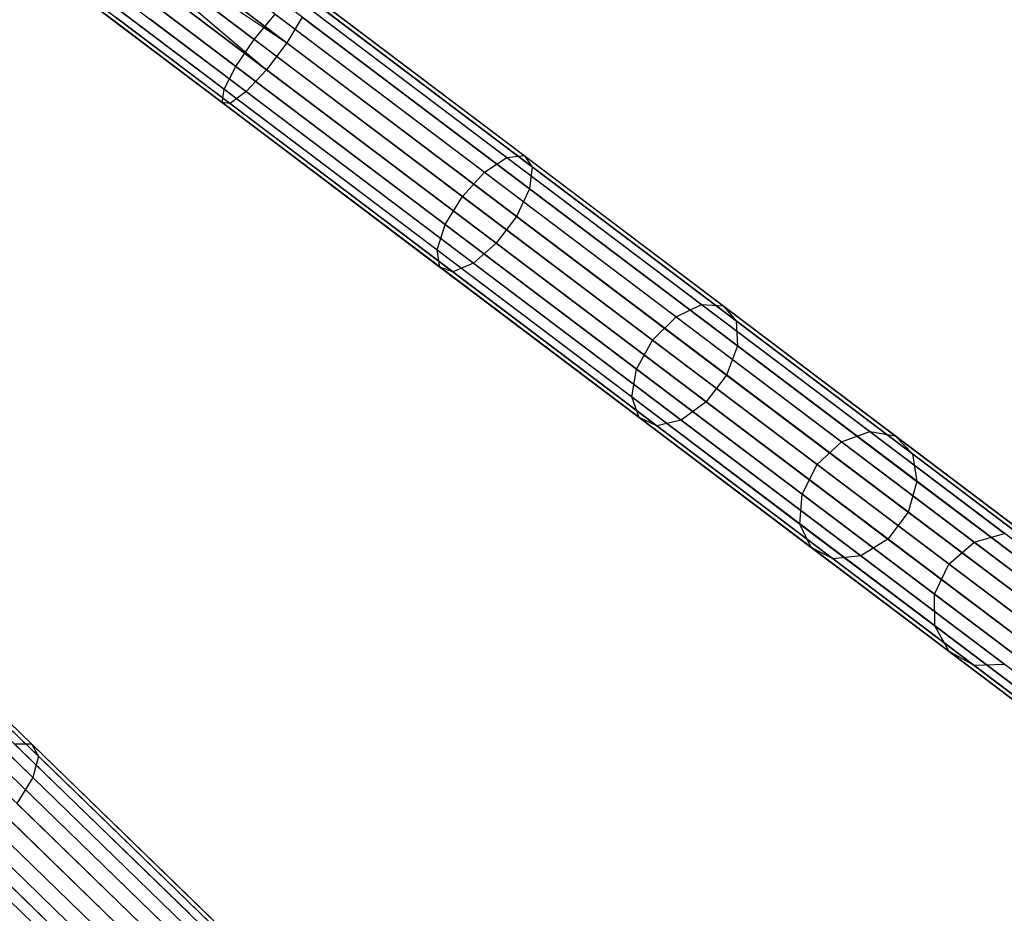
# Model space of a CAD drawing. Extents: x -102 to 101, y -101 to 102.
# Tile 164 of 256: x 63 to 77, y -63 to -51. Entities that reach past the tile are written whole.
import ezdxf

# ---------------------------------------------------------------- set-up
doc = ezdxf.new("R2010")
doc.units = 0
doc.header["$LTSCALE"] = 25.4
doc.layers.get('0').update_dxf_attribs({"linetype": 'CONTINUOUS'})

# ---------------------------------------------------------------- blocks, each defined once
blk = doc.blocks.new('NL2500012268_STL')
at = {"color": 0}
for p, q in [((167.158, -48.404, 328.471), (170.566, -50.978, 328.032)), ((167.158, -48.404, 328.471), (170.566, -50.978, 328.032)), ((167.014, -48.595, 328.5), (170.566, -50.978, 328.032)), ((167.014, -48.595, 328.5), (170.566, -50.978, 328.032)), ((167.014, -48.595, 328.5), (170.278, -51.36, 328.032)), ((167.014, -48.595, 328.5), (170.278, -51.36, 328.032)), ((167.014, -48.595, 326.5), (170.102, -50.927, 326.102)), ((167.014, -48.595, 326.5), (170.102, -50.927, 326.102)), ((182.979, -59.62, 306.145), (168.47, -48.664, 46.145)), ((182.979, -59.62, 306.145), (168.47, -48.664, 46.145)), ((166.87, -48.786, 328.471), (170.278, -51.36, 328.032)), ((166.87, -48.786, 328.471), (170.278, -51.36, 328.032)), ((182.51, -59.715, 306.167), (168.002, -48.759, 46.167)), ((182.51, -59.715, 306.167), (168.002, -48.759, 46.167)), ((183.438, -59.754, 306.113), (168.929, -48.797, 46.113)), ((183.438, -59.754, 306.113), (168.929, -48.797, 46.113)), ((166.734, -48.966, 326.615), (169.84, -51.312, 326.214)), ((166.734, -48.966, 326.615), (169.84, -51.312, 326.214)), ((166.614, -49.124, 328.249), (169.986, -51.67, 327.814)), ((166.614, -49.124, 328.249), (169.986, -51.67, 327.814)), ((182.139, -60.017, 306.175), (167.631, -49.061, 46.175)), ((182.139, -60.017, 306.175), (167.631, -49.061, 46.175)), ((183.781, -60.085, 306.08), (169.272, -49.129, 46.08)), ((183.781, -60.085, 306.08), (169.272, -49.129, 46.08)), ((166.518, -49.252, 326.932), (169.676, -51.636, 326.525)), ((166.518, -49.252, 326.932), (169.676, -51.636, 326.525)), ((166.416, -49.387, 327.379), (169.646, -51.827, 326.963)), ((166.416, -49.387, 327.379), (169.646, -51.827, 326.963)), ((166.45, -49.341, 327.855), (169.758, -51.839, 327.428)), ((166.45, -49.341, 327.855), (169.758, -51.839, 327.428)), ((181.95, -60.457, 306.167), (167.442, -49.5, 46.167)), ((181.95, -60.457, 306.167), (167.442, -49.5, 46.167)), ((183.931, -60.539, 306.053), (169.422, -49.583, 46.053)), ((183.931, -60.539, 306.053), (169.422, -49.583, 46.053)), ((181.987, -60.934, 306.145), (167.478, -49.977, 46.145)), ((181.987, -60.934, 306.145), (167.478, -49.977, 46.145)), ((183.852, -61.011, 306.037), (169.344, -50.055, 46.037)), ((183.852, -61.011, 306.037), (169.344, -50.055, 46.037)), ((170.843, -50.242, 326.963), (173.938, -52.58, 325.731)), ((170.843, -50.242, 326.963), (173.938, -52.58, 325.731)), ((182.241, -61.338, 306.113), (167.732, -50.382, 46.113)), ((182.241, -61.338, 306.113), (167.732, -50.382, 46.113)), ((169.223, -50.263, 46.035), (183.731, -61.22, 306.035)), ((169.223, -50.263, 46.035), (183.731, -61.22, 306.035)), ((170.668, -50.323, 326.525), (173.693, -52.608, 325.32)), ((170.668, -50.323, 326.525), (173.693, -52.608, 325.32)), ((170.885, -50.347, 327.428), (174.054, -52.74, 326.166)), ((170.885, -50.347, 327.428), (174.054, -52.74, 326.166)), ((183.564, -61.393, 306.037), (169.055, -50.437, 46.037)), ((183.564, -61.393, 306.037), (169.055, -50.437, 46.037)), ((182.654, -61.578, 306.08), (168.145, -50.621, 46.08)), ((182.654, -61.578, 306.08), (168.145, -50.621, 46.08)), ((183.132, -61.597, 306.053), (168.623, -50.641, 46.053)), ((183.132, -61.597, 306.053), (168.623, -50.641, 46.053)), ((170.102, -50.927, 326.102), (170.4, -50.57, 326.214)), ((170.102, -50.927, 326.102), (170.4, -50.57, 326.214)), ((170.4, -50.57, 326.214), (173.376, -52.817, 325.029)), ((170.4, -50.57, 326.214), (173.376, -52.817, 325.029)), ((170.785, -50.612, 327.814), (170.566, -50.978, 328.032)), ((170.785, -50.612, 327.814), (170.566, -50.978, 328.032)), ((170.785, -50.612, 327.814), (174.016, -53.052, 326.528)), ((170.785, -50.612, 327.814), (174.016, -53.052, 326.528)), ((169.84, -51.312, 326.214), (170.102, -50.927, 326.102)), ((169.84, -51.312, 326.214), (170.102, -50.927, 326.102)), ((173.06, -53.161, 324.924), (170.102, -50.927, 326.102)), ((173.06, -53.161, 324.924), (170.102, -50.927, 326.102)), ((170.566, -50.978, 328.032), (170.278, -51.36, 328.032)), ((170.566, -50.978, 328.032), (170.278, -51.36, 328.032)), ((170.566, -50.978, 328.032), (173.831, -53.443, 326.732)), ((170.566, -50.978, 328.032), (173.831, -53.443, 326.732)), ((169.676, -51.636, 326.525), (169.84, -51.312, 326.214)), ((169.676, -51.636, 326.525), (169.84, -51.312, 326.214)), ((169.84, -51.312, 326.214), (172.816, -53.559, 325.029)), ((169.84, -51.312, 326.214), (172.816, -53.559, 325.029)), ((170.278, -51.36, 328.032), (169.986, -51.67, 327.814)), ((170.278, -51.36, 328.032), (169.986, -51.67, 327.814)), ((170.278, -51.36, 328.032), (173.543, -53.825, 326.732)), ((170.278, -51.36, 328.032), (173.543, -53.825, 326.732)), ((169.646, -51.827, 326.963), (169.676, -51.636, 326.525)), ((169.646, -51.827, 326.963), (169.676, -51.636, 326.525)), ((169.676, -51.636, 326.525), (172.701, -53.921, 325.32)), ((169.676, -51.636, 326.525), (172.701, -53.921, 325.32)), ((169.986, -51.67, 327.814), (169.758, -51.839, 327.428)), ((169.986, -51.67, 327.814), (169.758, -51.839, 327.428)), ((169.986, -51.67, 327.814), (173.217, -54.11, 326.528)), ((169.986, -51.67, 327.814), (173.217, -54.11, 326.528)), ((169.758, -51.839, 327.428), (169.646, -51.827, 326.963)), ((169.646, -51.827, 326.963), (172.741, -54.164, 325.731)), ((169.646, -51.827, 326.963), (172.741, -54.164, 325.731)), ((169.758, -51.839, 327.428), (169.646, -51.827, 326.963)), ((169.758, -51.839, 327.428), (172.927, -54.232, 326.166)), ((169.758, -51.839, 327.428), (172.927, -54.232, 326.166)), ((173.376, -52.817, 325.029), (173.693, -52.608, 325.32)), ((173.376, -52.817, 325.029), (173.693, -52.608, 325.32)), ((173.693, -52.608, 325.32), (173.938, -52.58, 325.731)), ((173.693, -52.608, 325.32), (173.938, -52.58, 325.731)), ((173.693, -52.608, 325.32), (176.46, -54.697, 323.369)), ((173.693, -52.608, 325.32), (176.46, -54.697, 323.369)), ((173.938, -52.58, 325.731), (176.768, -54.717, 323.734)), ((173.938, -52.58, 325.731), (176.768, -54.717, 323.734)), ((173.938, -52.58, 325.731), (174.054, -52.74, 326.166)), ((173.938, -52.58, 325.731), (174.054, -52.74, 326.166)), ((174.054, -52.74, 326.166), (174.016, -53.052, 326.528)), ((174.054, -52.74, 326.166), (174.016, -53.052, 326.528)), ((174.054, -52.74, 326.166), (176.952, -54.928, 324.122)), ((174.054, -52.74, 326.166), (176.952, -54.928, 324.122)), ((173.06, -53.161, 324.924), (173.376, -52.817, 325.029)), ((173.06, -53.161, 324.924), (173.376, -52.817, 325.029)), ((173.376, -52.817, 325.029), (176.098, -54.872, 323.11)), ((173.376, -52.817, 325.029), (176.098, -54.872, 323.11)), ((172.816, -53.559, 325.029), (173.06, -53.161, 324.924)), ((172.816, -53.559, 325.029), (173.06, -53.161, 324.924)), ((175.765, -55.203, 323.016), (173.06, -53.161, 324.924)), ((175.765, -55.203, 323.016), (173.06, -53.161, 324.924)), ((174.016, -53.052, 326.528), (173.831, -53.443, 326.732)), ((174.016, -53.052, 326.528), (173.831, -53.443, 326.732)), ((174.016, -53.052, 326.528), (176.97, -55.282, 324.444)), ((174.016, -53.052, 326.528), (176.97, -55.282, 324.444)), ((173.831, -53.443, 326.732), (173.543, -53.825, 326.732)), ((173.831, -53.443, 326.732), (173.543, -53.825, 326.732)), ((173.831, -53.443, 326.732), (176.817, -55.698, 324.626)), ((173.831, -53.443, 326.732), (176.817, -55.698, 324.626)), ((172.701, -53.921, 325.32), (172.816, -53.559, 325.029)), ((172.701, -53.921, 325.32), (172.816, -53.559, 325.029)), ((172.816, -53.559, 325.029), (175.537, -55.614, 323.11)), ((172.816, -53.559, 325.029), (175.537, -55.614, 323.11)), ((173.543, -53.825, 326.732), (173.217, -54.11, 326.528)), ((173.543, -53.825, 326.732), (173.217, -54.11, 326.528)), ((173.543, -53.825, 326.732), (176.528, -56.08, 324.626)), ((173.543, -53.825, 326.732), (176.528, -56.08, 324.626)), ((172.741, -54.164, 325.731), (172.701, -53.921, 325.32)), ((172.701, -53.921, 325.32), (175.468, -56.01, 323.369)), ((172.701, -53.921, 325.32), (175.468, -56.01, 323.369)), ((172.741, -54.164, 325.731), (172.701, -53.921, 325.32)), ((172.927, -54.232, 326.166), (172.741, -54.164, 325.731)), ((172.741, -54.164, 325.731), (175.572, -56.301, 323.734)), ((172.741, -54.164, 325.731), (175.572, -56.301, 323.734)), ((172.927, -54.232, 326.166), (172.741, -54.164, 325.731)), ((173.217, -54.11, 326.528), (172.927, -54.232, 326.166)), ((173.217, -54.11, 326.528), (172.927, -54.232, 326.166)), ((173.217, -54.11, 326.528), (176.17, -56.341, 324.444)), ((173.217, -54.11, 326.528), (176.17, -56.341, 324.444)), ((172.927, -54.232, 326.166), (175.825, -56.421, 324.122)), ((172.927, -54.232, 326.166), (175.825, -56.421, 324.122)), ((176.098, -54.872, 323.11), (176.46, -54.697, 323.369)), ((176.098, -54.872, 323.11), (176.46, -54.697, 323.369)), ((176.46, -54.697, 323.369), (178.851, -56.503, 320.753)), ((176.46, -54.697, 323.369), (178.851, -56.503, 320.753)), ((176.46, -54.697, 323.369), (176.768, -54.717, 323.734)), ((176.46, -54.697, 323.369), (176.768, -54.717, 323.734)), ((176.768, -54.717, 323.734), (179.214, -56.564, 321.058)), ((176.768, -54.717, 323.734), (179.214, -56.564, 321.058)), ((176.768, -54.717, 323.734), (176.952, -54.928, 324.122)), ((176.768, -54.717, 323.734), (176.952, -54.928, 324.122)), ((175.765, -55.203, 323.016), (176.098, -54.872, 323.11)), ((175.765, -55.203, 323.016), (176.098, -54.872, 323.11)), ((176.098, -54.872, 323.11), (178.45, -56.649, 320.536)), ((176.098, -54.872, 323.11), (178.45, -56.649, 320.536)), ((176.952, -54.928, 324.122), (179.457, -56.82, 321.382)), ((176.952, -54.928, 324.122), (179.457, -56.82, 321.382)), ((176.952, -54.928, 324.122), (176.97, -55.282, 324.444)), ((176.952, -54.928, 324.122), (176.97, -55.282, 324.444)), ((175.537, -55.614, 323.11), (175.765, -55.203, 323.016)), ((175.537, -55.614, 323.11), (175.765, -55.203, 323.016)), ((178.103, -56.969, 320.458), (175.765, -55.203, 323.016)), ((178.103, -56.969, 320.458), (175.765, -55.203, 323.016)), ((176.97, -55.282, 324.444), (176.817, -55.698, 324.626)), ((176.97, -55.282, 324.444), (176.817, -55.698, 324.626)), ((176.97, -55.282, 324.444), (179.523, -57.21, 321.65)), ((176.97, -55.282, 324.444), (179.523, -57.21, 321.65)), ((175.468, -56.01, 323.369), (175.537, -55.614, 323.11)), ((175.468, -56.01, 323.369), (175.537, -55.614, 323.11)), ((175.537, -55.614, 323.11), (177.89, -57.39, 320.536)), ((175.537, -55.614, 323.11), (177.89, -57.39, 320.536)), ((176.817, -55.698, 324.626), (176.528, -56.08, 324.626)), ((176.817, -55.698, 324.626), (176.528, -56.08, 324.626)), ((176.817, -55.698, 324.626), (179.397, -57.647, 321.802)), ((176.817, -55.698, 324.626), (179.397, -57.647, 321.802)), ((175.572, -56.301, 323.734), (175.468, -56.01, 323.369)), ((175.468, -56.01, 323.369), (177.859, -57.816, 320.753)), ((175.468, -56.01, 323.369), (177.859, -57.816, 320.753)), ((175.572, -56.301, 323.734), (175.468, -56.01, 323.369)), ((176.528, -56.08, 324.626), (176.17, -56.341, 324.444)), ((176.528, -56.08, 324.626), (176.17, -56.341, 324.444)), ((176.528, -56.08, 324.626), (179.109, -58.029, 321.802)), ((176.528, -56.08, 324.626), (179.109, -58.029, 321.802)), ((175.044, -69.04, 306.145), (161.992, -56.384, 46.145)), ((175.044, -69.04, 306.145), (161.992, -56.384, 46.145)), ((175.825, -56.421, 324.122), (175.572, -56.301, 323.734)), ((175.572, -56.301, 323.734), (178.018, -58.149, 321.058)), ((175.572, -56.301, 323.734), (178.018, -58.149, 321.058)), ((175.825, -56.421, 324.122), (175.572, -56.301, 323.734)), ((176.17, -56.341, 324.444), (175.825, -56.421, 324.122)), ((176.17, -56.341, 324.444), (175.825, -56.421, 324.122)), ((176.17, -56.341, 324.444), (178.724, -58.269, 321.65)), ((176.17, -56.341, 324.444), (178.724, -58.269, 321.65)), ((174.568, -69.077, 306.167), (161.515, -56.421, 46.167)), ((174.568, -69.077, 306.167), (161.515, -56.421, 46.167)), ((175.825, -56.421, 324.122), (178.33, -58.312, 321.382)), ((175.825, -56.421, 324.122), (178.33, -58.312, 321.382)), ((178.45, -56.649, 320.536), (178.851, -56.503, 320.753)), ((178.45, -56.649, 320.536), (178.851, -56.503, 320.753)), ((178.851, -56.503, 320.753), (180.767, -57.95, 317.581)), ((178.851, -56.503, 320.753), (180.767, -57.95, 317.581)), ((178.851, -56.503, 320.753), (179.214, -56.564, 321.058)), ((178.851, -56.503, 320.753), (179.214, -56.564, 321.058)), ((174.162, -69.331, 306.175), (161.11, -56.675, 46.175)), ((174.162, -69.331, 306.175), (161.11, -56.675, 46.175)), ((175.483, -69.229, 306.113), (162.431, -56.573, 46.113)), ((175.483, -69.229, 306.113), (162.431, -56.573, 46.113)), ((178.103, -56.969, 320.458), (178.45, -56.649, 320.536)), ((178.103, -56.969, 320.458), (178.45, -56.649, 320.536)), ((178.45, -56.649, 320.536), (180.335, -58.072, 317.416)), ((178.45, -56.649, 320.536), (180.335, -58.072, 317.416)), ((179.214, -56.564, 321.058), (181.175, -58.045, 317.813)), ((179.214, -56.564, 321.058), (181.175, -58.045, 317.813)), ((179.214, -56.564, 321.058), (179.457, -56.82, 321.382)), ((179.214, -56.564, 321.058), (179.457, -56.82, 321.382)), ((179.457, -56.82, 321.382), (181.464, -58.336, 318.059)), ((179.457, -56.82, 321.382), (181.464, -58.336, 318.059)), ((179.457, -56.82, 321.382), (179.523, -57.21, 321.65)), ((179.457, -56.82, 321.382), (179.523, -57.21, 321.65)), ((175.783, -69.601, 306.08), (162.731, -56.944, 46.08)), ((175.783, -69.601, 306.08), (162.731, -56.944, 46.08)), ((173.921, -69.744, 306.167), (160.868, -57.088, 46.167)), ((173.921, -69.744, 306.167), (160.868, -57.088, 46.167)), ((177.89, -57.39, 320.536), (178.103, -56.969, 320.458)), ((177.89, -57.39, 320.536), (178.103, -56.969, 320.458)), ((179.976, -58.384, 317.357), (178.103, -56.969, 320.458)), ((179.976, -58.384, 317.357), (178.103, -56.969, 320.458)), ((179.523, -57.21, 321.65), (179.397, -57.647, 321.802)), ((179.523, -57.21, 321.65), (179.397, -57.647, 321.802)), ((179.523, -57.21, 321.65), (181.569, -58.755, 318.264)), ((179.523, -57.21, 321.65), (181.569, -58.755, 318.264)), ((175.876, -70.069, 306.053), (162.824, -57.413, 46.053)), ((175.876, -70.069, 306.053), (162.824, -57.413, 46.053)), ((177.859, -57.816, 320.753), (177.89, -57.39, 320.536)), ((177.859, -57.816, 320.753), (177.89, -57.39, 320.536)), ((177.89, -57.39, 320.536), (179.774, -58.814, 317.416)), ((177.89, -57.39, 320.536), (179.774, -58.814, 317.416)), ((173.899, -70.222, 306.145), (160.846, -57.565, 46.145)), ((173.899, -70.222, 306.145), (160.846, -57.565, 46.145)), ((179.397, -57.647, 321.802), (179.109, -58.029, 321.802)), ((179.397, -57.647, 321.802), (179.109, -58.029, 321.802)), ((179.397, -57.647, 321.802), (181.465, -59.208, 318.379)), ((179.397, -57.647, 321.802), (181.465, -59.208, 318.379)), ((175.74, -70.528, 306.037), (162.688, -57.872, 46.037)), ((175.74, -70.528, 306.037), (162.688, -57.872, 46.037)), ((178.018, -58.149, 321.058), (177.859, -57.816, 320.753)), ((177.859, -57.816, 320.753), (179.775, -59.263, 317.581)), ((177.859, -57.816, 320.753), (179.775, -59.263, 317.581)), ((178.018, -58.149, 321.058), (177.859, -57.816, 320.753)), ((162.542, -58.064, 46.035), (175.594, -70.72, 306.035)), ((162.542, -58.064, 46.035), (175.594, -70.72, 306.035)), ((179.109, -58.029, 321.802), (178.724, -58.269, 321.65)), ((179.109, -58.029, 321.802), (178.724, -58.269, 321.65)), ((179.109, -58.029, 321.802), (181.177, -59.59, 318.379)), ((179.109, -58.029, 321.802), (181.177, -59.59, 318.379)), ((179.976, -58.384, 317.357), (180.335, -58.072, 317.416)), ((179.976, -58.384, 317.357), (180.335, -58.072, 317.416)), ((180.335, -58.072, 317.416), (180.767, -57.95, 317.581)), ((180.335, -58.072, 317.416), (180.767, -57.95, 317.581)), ((180.335, -58.072, 317.416), (181.673, -59.083, 313.881)), ((180.335, -58.072, 317.416), (181.673, -59.083, 313.881)), ((175.407, -70.872, 306.037), (162.355, -58.215, 46.037)), ((175.407, -70.872, 306.037), (162.355, -58.215, 46.037)), ((178.33, -58.312, 321.382), (178.018, -58.149, 321.058)), ((178.018, -58.149, 321.058), (179.978, -59.629, 317.813)), ((178.018, -58.149, 321.058), (179.978, -59.629, 317.813)), ((178.33, -58.312, 321.382), (178.018, -58.149, 321.058)), ((174.953, -71.021, 306.053), (161.9, -58.365, 46.053)), ((174.953, -71.021, 306.053), (161.9, -58.365, 46.053)), ((164.152, -58.242, 326.963), (166.937, -60.942, 325.731)), ((164.152, -58.242, 326.963), (166.937, -60.942, 325.731)), ((164.182, -58.351, 327.428), (167.033, -61.116, 326.166)), ((164.182, -58.351, 327.428), (167.033, -61.116, 326.166)), ((178.724, -58.269, 321.65), (178.33, -58.312, 321.382)), ((178.724, -58.269, 321.65), (178.33, -58.312, 321.382)), ((178.33, -58.312, 321.382), (180.337, -59.828, 318.059)), ((178.33, -58.312, 321.382), (180.337, -59.828, 318.059)), ((178.724, -58.269, 321.65), (180.77, -59.814, 318.264)), ((178.724, -58.269, 321.65), (180.77, -59.814, 318.264)), ((179.774, -58.814, 317.416), (179.976, -58.384, 317.357)), ((179.774, -58.814, 317.416), (179.976, -58.384, 317.357)), ((181.307, -59.388, 313.842), (179.976, -58.384, 317.357)), ((181.307, -59.388, 313.842), (179.976, -58.384, 317.357)), ((164.05, -58.602, 327.814), (166.956, -61.42, 326.528)), ((164.05, -58.602, 327.814), (166.956, -61.42, 326.528)), ((179.775, -59.263, 317.581), (179.774, -58.814, 317.416)), ((179.774, -58.814, 317.416), (181.113, -59.824, 313.881)), ((179.774, -58.814, 317.416), (181.113, -59.824, 313.881)), ((179.775, -59.263, 317.581), (179.774, -58.814, 317.416)), ((179.978, -59.629, 317.813), (179.775, -59.263, 317.581)), ((179.775, -59.263, 317.581), (181.135, -60.29, 313.987)), ((179.775, -59.263, 317.581), (181.135, -60.29, 313.987)), ((179.978, -59.629, 317.813), (179.775, -59.263, 317.581)), ((180.337, -59.828, 318.059), (179.978, -59.629, 317.813)), ((179.978, -59.629, 317.813), (181.37, -60.68, 314.136)), ((179.978, -59.629, 317.813), (181.37, -60.68, 314.136)), ((180.337, -59.828, 318.059), (179.978, -59.629, 317.813)), ((180.77, -59.814, 318.264), (180.337, -59.828, 318.059)), ((180.77, -59.814, 318.264), (180.337, -59.828, 318.059)), ((180.337, -59.828, 318.059), (181.762, -60.904, 314.295)), ((180.337, -59.828, 318.059), (181.762, -60.904, 314.295)), ((166.691, -60.94, 325.32), (169.179, -63.353, 323.369)), ((166.691, -60.94, 325.32), (169.179, -63.353, 323.369)), ((166.691, -60.94, 325.32), (166.937, -60.942, 325.731)), ((166.691, -60.94, 325.32), (166.937, -60.942, 325.731)), ((166.937, -60.942, 325.731), (169.483, -63.411, 323.734)), ((166.937, -60.942, 325.731), (169.483, -63.411, 323.734)), ((166.937, -60.942, 325.731), (167.033, -61.116, 326.166)), ((166.937, -60.942, 325.731), (167.033, -61.116, 326.166)), ((166.35, -61.109, 325.029), (168.798, -63.483, 323.11)), ((166.35, -61.109, 325.029), (168.798, -63.483, 323.11)), ((167.033, -61.116, 326.166), (166.956, -61.42, 326.528)), ((167.033, -61.116, 326.166), (166.956, -61.42, 326.528)), ((167.033, -61.116, 326.166), (169.64, -63.643, 324.122)), ((167.033, -61.116, 326.166), (169.64, -63.643, 324.122)), ((168.427, -63.77, 323.016), (165.994, -61.411, 324.924)), ((168.427, -63.77, 323.016), (165.994, -61.411, 324.924)), ((166.956, -61.42, 326.528), (166.725, -61.786, 326.732)), ((166.956, -61.42, 326.528), (166.725, -61.786, 326.732)), ((166.956, -61.42, 326.528), (169.614, -63.997, 324.444)), ((166.956, -61.42, 326.528), (169.614, -63.997, 324.444)), ((165.703, -61.776, 325.029), (168.151, -64.15, 323.11)), ((165.703, -61.776, 325.029), (168.151, -64.15, 323.11)), ((166.725, -61.786, 326.732), (169.411, -64.39, 324.626)), ((166.725, -61.786, 326.732), (169.411, -64.39, 324.626)), ((165.545, -62.122, 325.32), (168.033, -64.535, 323.369)), ((165.545, -62.122, 325.32), (168.033, -64.535, 323.369)), ((166.392, -62.13, 326.732), (169.077, -64.734, 324.626)), ((166.392, -62.13, 326.732), (169.077, -64.734, 324.626)), ((166.033, -62.372, 326.528), (168.69, -64.949, 324.444)), ((166.033, -62.372, 326.528), (168.69, -64.949, 324.444))]:
    blk.add_line(p, q, dxfattribs=at)

msp = doc.modelspace()

# ---------------------------------------------------------------- block references
at = {"color": 0}
msp.add_blockref('NL2500012268_STL', (-103.369, -0.081, -1716.928), dxfattribs=at)

doc.saveas('drawing.dxf')
